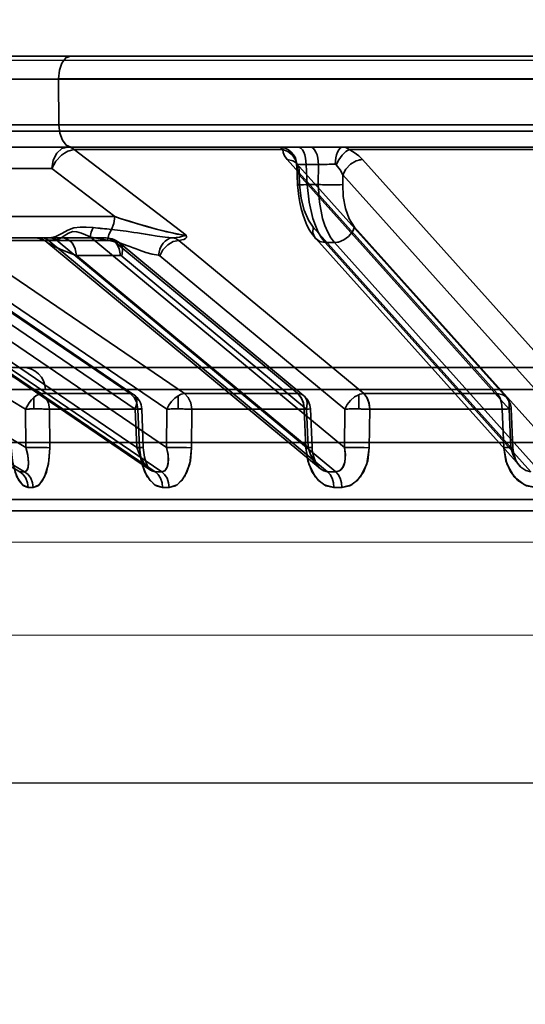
# Model space of a CAD drawing. Header units: millimetres. Extents: x -148444 to 51443, y -4810 to 453290.
# Tile 61 of 256: x 16680 to 16702, y 10897 to 10940. Entities that reach past the tile are written whole.
import ezdxf

# ---------------------------------------------------------------- set-up
doc = ezdxf.new("R2010")
doc.units = ezdxf.units.MM
doc.header["$XCLIPFRAME"] = 2
doc.linetypes.add('DASHED', pattern=[0.75, 0.5, -0.25])
for name, color, linetype in [('AHU03-3-68634OBJ', 8, 'Continuous'), ('EC-MTR_250-0_7OBJ', 8, 'Continuous'), ('FLUID-Wy2', 8, 'Continuous'), ('FLUID-Wy2-INS', 8, 'Continuous')]:
    doc.layers.add(name, color=color, linetype=linetype)
picture_1 = doc.add_image_def('image1.bmp', size_in_pixel=(951, 911))

msp = doc.modelspace()

# ---------------------------------------------------------------- linework, layer by layer
at = {"layer": 'AHU03-3-68634OBJ', "color": 8, "linetype": 'Continuous', "lineweight": 35, "ltscale": 100}
msp.add_line((16862.259, 10938.602), (16594.259, 10938.602), dxfattribs=at)
at = {"layer": 'EC-MTR_250-0_7OBJ', "color": 8, "linetype": 'Continuous', "lineweight": 35, "ltscale": 100}
for p, q in [((16678.269, 10938.602), (16718.03, 10938.602)), ((16681.388, 10937.584), (16671.828, 10937.584)), ((16713.858, 10937.602), (16681.388, 10937.602)), ((16681.388, 10937.584), (16681.406, 10935.584)), ((16713.858, 10937.584), (16681.388, 10937.584)), ((16672.396, 10935.584), (16719.416, 10935.584)), ((16795.392, 10935.302), (16668.873, 10935.302)), ((16678.244, 10934.602), (16691.905, 10934.602)), ((16691.905, 10934.602), (16692.443, 10934.602)), ((16692.443, 10934.602), (16719.262, 10934.602)), ((16682.084, 10934.486), (16687, 10930.717)), ((16691.247, 10934.486), (16682.084, 10934.486)), ((16704.783, 10934.486), (16694.164, 10934.486)), ((16663.361, 10934.052), (16680.627, 10923.752)), ((16681.093, 10933.664), (16676.546, 10933.664)), ((16683.865, 10931.539), (16681.093, 10933.664)), ((16681.093, 10933.664), (16683.866, 10931.539)), ((16691.44, 10934.052), (16700.673, 10923.752)), ((16691.829, 10933.907), (16691.83, 10933.906)), ((16691.83, 10933.906), (16691.837, 10933.896)), ((16691.84, 10933.883), (16691.833, 10933.899)), ((16691.837, 10933.896), (16691.852, 10933.878)), ((16691.852, 10933.878), (16701.082, 10923.578)), ((16691.862, 10933.768), (16691.901, 10932.941)), ((16692.282, 10933.829), (16692.323, 10932.951)), ((16692.819, 10933.829), (16692.282, 10933.829)), ((16692.819, 10933.829), (16692.807, 10932.951)), ((16694.754, 10934.052), (16703.98, 10923.752)), ((16662.673, 10933.372), (16679.94, 10923.072)), ((16691.968, 10933.372), (16691.988, 10932.951)), ((16691.968, 10933.372), (16701.198, 10923.072)), ((16693.888, 10933.372), (16693.882, 10932.951)), ((16693.888, 10933.372), (16703.118, 10923.072)), ((16692.807, 10932.951), (16692.323, 10932.951)), ((16683.865, 10931.539), (16676.323, 10931.538)), ((16663.694, 10931.081), (16679.95, 10921.379)), ((16692.58, 10931.081), (16701.269, 10921.379)), ((16694.397, 10931.081), (16703.087, 10921.379)), ((16671.226, 10930.646), (16684.837, 10921.379)), ((16682.786, 10930.646), (16693.956, 10921.379)), ((16662.783, 10930.401), (16679.686, 10920.314)), ((16663.001, 10930.401), (16679.903, 10920.314)), ((16685.436, 10920.384), (16670.451, 10930.587)), ((16670.655, 10930.512), (16685.633, 10920.314)), ((16680.693, 10930.602), (16670.663, 10930.602)), ((16670.952, 10930.509), (16685.926, 10920.314)), ((16674.635, 10930.494), (16684.544, 10923.752)), ((16674.791, 10930.448), (16684.699, 10923.705)), ((16677.029, 10930.486), (16686.924, 10923.752)), ((16683.787, 10930.486), (16677.029, 10930.486)), ((16680.461, 10930.596), (16680.368, 10930.602)), ((16680.553, 10930.58), (16680.46, 10930.596)), ((16680.642, 10930.553), (16680.552, 10930.58)), ((16680.727, 10930.517), (16680.641, 10930.554)), ((16680.982, 10930.602), (16680.693, 10930.602)), ((16680.806, 10930.471), (16680.725, 10930.518)), ((16680.877, 10930.418), (16680.804, 10930.472)), ((16692.884, 10920.456), (16680.874, 10930.42)), ((16680.929, 10930.509), (16693.218, 10920.314)), ((16681.218, 10930.509), (16680.929, 10930.509)), ((16683.484, 10930.602), (16680.982, 10930.602)), ((16681.284, 10930.512), (16693.575, 10920.314)), ((16683.787, 10930.486), (16691.91, 10923.752)), ((16683.825, 10930.532), (16683.905, 10930.494)), ((16684.053, 10930.394), (16692.175, 10923.66)), ((16686.68, 10930.494), (16694.809, 10923.752)), ((16701.645, 10920.583), (16692.696, 10930.575)), ((16693.116, 10930.401), (16702.15, 10920.314)), ((16693.523, 10930.401), (16693.116, 10930.401)), ((16693.523, 10930.401), (16702.558, 10920.314)), ((16673.733, 10929.829), (16686.144, 10921.379)), ((16674.859, 10929.814), (16684.767, 10923.072)), ((16676.252, 10929.806), (16686.148, 10923.072)), ((16682.178, 10929.829), (16692.363, 10921.379)), ((16684.111, 10929.829), (16682.178, 10929.829)), ((16684.17, 10929.806), (16692.291, 10923.072)), ((16685.843, 10929.814), (16693.974, 10923.072)), ((16676.937, 10924.902), (16726.272, 10924.902)), ((16680.817, 10923.928), (16675.937, 10923.928)), ((16684.544, 10923.752), (16680.627, 10923.752)), ((16680.817, 10923.928), (16775.701, 10923.928)), ((16691.91, 10923.752), (16686.924, 10923.752)), ((16694.583, 10923.705), (16694.583, 10923.077)), ((16700.673, 10923.752), (16694.809, 10923.752)), ((16680.304, 10923.578), (16680.304, 10923.077)), ((16686.644, 10923.66), (16686.644, 10923.078)), ((16679.95, 10921.379), (16679.94, 10923.072)), ((16684.884, 10923.065), (16680.996, 10923.065)), ((16681.007, 10921.372), (16680.996, 10923.065)), ((16680.996, 10923.065), (16681.007, 10921.372)), ((16684.837, 10921.379), (16684.767, 10923.072)), ((16684.884, 10923.065), (16684.953, 10921.372)), ((16684.953, 10921.372), (16684.884, 10923.065)), ((16685.048, 10923.077), (16685.118, 10921.384)), ((16686.144, 10921.379), (16686.148, 10923.072)), ((16687.245, 10923.065), (16687.241, 10921.372)), ((16687.245, 10923.065), (16687.241, 10921.372)), ((16692.192, 10923.065), (16687.245, 10923.065)), ((16692.192, 10923.065), (16692.264, 10921.372)), ((16692.363, 10921.379), (16692.291, 10923.072)), ((16692.463, 10923.078), (16692.535, 10921.385)), ((16693.956, 10921.379), (16693.974, 10923.072)), ((16695.051, 10921.372), (16695.069, 10923.065)), ((16695.069, 10923.065), (16695.051, 10921.372)), ((16700.887, 10923.065), (16695.069, 10923.065)), ((16700.957, 10921.372), (16700.887, 10923.065)), ((16701.269, 10921.379), (16701.198, 10923.072)), ((16701.285, 10923.077), (16701.357, 10921.385)), ((16677.409, 10921.602), (16779.109, 10921.602)), ((16685.118, 10921.384), (16685.125, 10921.271)), ((16685.118, 10921.384), (16685.125, 10921.271)), ((16685.125, 10921.271), (16685.138, 10921.16)), ((16685.138, 10921.161), (16685.155, 10921.053)), ((16692.535, 10921.385), (16692.546, 10921.254)), ((16701.357, 10921.385), (16701.366, 10921.271)), ((16701.366, 10921.272), (16701.384, 10921.16)), ((16701.384, 10921.162), (16701.409, 10921.054)), ((16685.155, 10921.054), (16685.177, 10920.951)), ((16685.177, 10920.952), (16685.202, 10920.854)), ((16685.202, 10920.855), (16685.23, 10920.764)), ((16685.23, 10920.764), (16685.26, 10920.681)), ((16685.26, 10920.682), (16685.292, 10920.607)), ((16701.409, 10921.056), (16701.441, 10920.953)), ((16701.441, 10920.954), (16701.479, 10920.858)), ((16685.292, 10920.607), (16685.323, 10920.543)), ((16685.323, 10920.543), (16685.353, 10920.49)), ((16685.353, 10920.49), (16685.381, 10920.448)), ((16726.127, 10919.088), (16673.79, 10919.088)), ((16726.107, 10918.602), (16674.289, 10918.602))]:
    msp.add_line(p, q, dxfattribs=at)
at = {"layer": 'EC-MTR_250-0_7OBJ', "color": 8, "linetype": 'Continuous', "lineweight": 35, "ltscale": 100, "flags": 128}
for points in [[(16681.388, 10937.602), (16681.427, 10937.979), (16681.537, 10938.298), (16681.71, 10938.521), (16681.919, 10938.602)], [(16681.406, 10935.584), (16681.448, 10935.211), (16681.559, 10934.899), (16681.731, 10934.68), (16681.937, 10934.602)], [(16681.799, 10934.602), (16681.538, 10934.531), (16681.315, 10934.33), (16681.159, 10934.027), (16681.093, 10933.664)], [(16682.084, 10934.486), (16681.993, 10934.55), (16681.897, 10934.588), (16681.799, 10934.602)], [(16681.799, 10934.602), (16681.897, 10934.589), (16681.993, 10934.55), (16682.084, 10934.486)], [(16691.247, 10934.486), (16691.19, 10934.55), (16691.132, 10934.589), (16691.074, 10934.602)], [(16691.074, 10934.602), (16691.358, 10934.548), (16691.497, 10934.478), (16691.621, 10934.381), (16691.724, 10934.26), (16691.8, 10934.124), (16691.866, 10933.84)], [(16692.282, 10933.829), (16692.252, 10934.116), (16692.216, 10934.254), (16692.167, 10934.377), (16692.107, 10934.476), (16692.041, 10934.548), (16691.972, 10934.589), (16691.905, 10934.602)], [(16692.443, 10934.602), (16692.51, 10934.589), (16692.579, 10934.548), (16692.645, 10934.476), (16692.705, 10934.377), (16692.753, 10934.254), (16692.789, 10934.116), (16692.819, 10933.829)], [(16693.546, 10933.84), (16693.576, 10934.124), (16693.609, 10934.26), (16693.655, 10934.381), (16693.71, 10934.478), (16693.771, 10934.548), (16693.834, 10934.589), (16693.896, 10934.602)], [(16693.896, 10934.602), (16693.989, 10934.589), (16694.079, 10934.551), (16694.164, 10934.486)], [(16681.093, 10933.664), (16681.27, 10933.974), (16681.517, 10934.236), (16681.656, 10934.337), (16681.8, 10934.415), (16682.084, 10934.486)], [(16682.084, 10934.486), (16681.8, 10934.415), (16681.656, 10934.337), (16681.517, 10934.236), (16681.27, 10933.974), (16681.093, 10933.664)], [(16691.861, 10933.817), (16691.807, 10934.037), (16691.673, 10934.242), (16691.475, 10934.398), (16691.247, 10934.486)], [(16691.44, 10934.052), (16691.323, 10934.209), (16691.26, 10934.354), (16691.247, 10934.486)], [(16694.164, 10934.486), (16694.013, 10934.398), (16693.852, 10934.242), (16693.706, 10934.037), (16693.596, 10933.817)], [(16694.164, 10934.486), (16694.39, 10934.355), (16694.59, 10934.209), (16694.754, 10934.052)], [(16691.44, 10934.052), (16691.688, 10933.999), (16691.791, 10933.936), (16691.874, 10933.852), (16691.935, 10933.75), (16691.972, 10933.633), (16691.968, 10933.372)], [(16691.862, 10933.768), (16691.857, 10933.817), (16691.848, 10933.857), (16691.84, 10933.883), (16691.833, 10933.899)], [(16691.866, 10933.84), (16691.862, 10933.829), (16691.861, 10933.817)], [(16691.862, 10933.768), (16691.894, 10933.575), (16691.968, 10933.372)], [(16691.968, 10933.372), (16691.894, 10933.575), (16691.862, 10933.768)], [(16691.866, 10933.84), (16691.885, 10933.841), (16691.914, 10933.841), (16692.003, 10933.839), (16692.127, 10933.835), (16692.282, 10933.829)], [(16693.197, 10933.839), (16693.099, 10933.837), (16692.819, 10933.829)], [(16693.596, 10933.817), (16693.581, 10933.83), (16693.564, 10933.837), (16693.546, 10933.84)], [(16693.596, 10933.817), (16693.764, 10933.603), (16693.888, 10933.372)], [(16693.888, 10933.372), (16693.764, 10933.603), (16693.596, 10933.817)], [(16694.754, 10934.052), (16694.479, 10933.999), (16694.22, 10933.852), (16694.013, 10933.633), (16693.888, 10933.372)], [(16694.586, 10934.031), (16694.628, 10934.04), (16694.754, 10934.052)], [(16691.901, 10932.941), (16691.918, 10932.94), (16691.932, 10932.94), (16691.949, 10932.94), (16691.97, 10932.94), (16691.994, 10932.94), (16692.022, 10932.941), (16692.086, 10932.943), (16692.159, 10932.945), (16692.239, 10932.948), (16692.323, 10932.951)], [(16692.21, 10931.404), (16692.124, 10931.648), (16692.052, 10931.901), (16691.995, 10932.159), (16691.95, 10932.42), (16691.919, 10932.682), (16691.901, 10932.941)], [(16691.988, 10932.951), (16691.952, 10932.948), (16691.937, 10932.947), (16691.924, 10932.945), (16691.914, 10932.944), (16691.902, 10932.942)], [(16691.988, 10932.951), (16692.057, 10932.335), (16692.186, 10931.82), (16692.374, 10931.379), (16692.58, 10931.081)], [(16693.116, 10930.401), (16692.956, 10930.609), (16692.81, 10930.859), (16692.681, 10931.145), (16692.568, 10931.462), (16692.402, 10932.173), (16692.323, 10932.951)], [(16692.807, 10932.951), (16692.854, 10932.173), (16692.996, 10931.462), (16693.1, 10931.145), (16693.223, 10930.859), (16693.365, 10930.609), (16693.523, 10930.401)], [(16693.184, 10932.941), (16693.401, 10932.94), (16693.601, 10932.941), (16693.766, 10932.945), (16693.882, 10932.951)], [(16694.397, 10931.081), (16694.162, 10931.447), (16694.002, 10931.896), (16693.906, 10932.432), (16693.882, 10932.951)], [(16683.713, 10930.979), (16683.819, 10931.239), (16683.865, 10931.539)], [(16687, 10930.717), (16686.811, 10930.737), (16686.601, 10930.775), (16686.383, 10930.82), (16686.136, 10930.878), (16685.92, 10930.932), (16685.687, 10930.993), (16685.405, 10931.069), (16685.144, 10931.143), (16684.865, 10931.225), (16684.509, 10931.333), (16684.097, 10931.463), (16683.865, 10931.539)], [(16683.865, 10931.539), (16684.104, 10931.461), (16684.528, 10931.327), (16684.881, 10931.221), (16685.158, 10931.139), (16685.425, 10931.064), (16685.703, 10930.988), (16685.933, 10930.928), (16686.15, 10930.874), (16686.391, 10930.819), (16686.608, 10930.773), (16686.819, 10930.735), (16687, 10930.717)], [(16682.921, 10931.055), (16682.613, 10931.08), (16682.346, 10931.082), (16682.071, 10931.045), (16681.803, 10930.948), (16681.534, 10930.8), (16681.266, 10930.666), (16681.019, 10930.603)], [(16682.786, 10930.646), (16682.833, 10930.861), (16682.921, 10931.055)], [(16682.786, 10930.646), (16682.832, 10930.86), (16682.921, 10931.055)], [(16692.696, 10930.575), (16692.554, 10930.752), (16692.426, 10930.95), (16692.311, 10931.169), (16692.21, 10931.404)], [(16693.116, 10930.401), (16692.874, 10930.448), (16692.676, 10930.598), (16692.574, 10930.828), (16692.58, 10931.081)], [(16694.397, 10931.081), (16694.305, 10930.871), (16694.143, 10930.669), (16693.93, 10930.512), (16693.699, 10930.422)], [(16681.284, 10930.512), (16681.47, 10930.579), (16681.64, 10930.69), (16681.826, 10930.815), (16682.021, 10930.878), (16682.199, 10930.867), (16682.402, 10930.811), (16682.579, 10930.741), (16682.786, 10930.646)], [(16682.786, 10930.646), (16682.966, 10930.611), (16683.547, 10930.509)], [(16683.713, 10930.979), (16683.602, 10930.758), (16683.547, 10930.509)], [(16683.713, 10930.979), (16684.364, 10930.901), (16684.699, 10930.848), (16684.868, 10930.82), (16685.038, 10930.791), (16685.21, 10930.762), (16685.383, 10930.733), (16685.731, 10930.678), (16686.071, 10930.633), (16686.394, 10930.606)], [(16686.395, 10930.606), (16686.556, 10930.619), (16686.704, 10930.641), (16686.84, 10930.674), (16686.918, 10930.699), (16687, 10930.717)], [(16687, 10930.717), (16686.918, 10930.699), (16686.84, 10930.674), (16686.704, 10930.641), (16686.556, 10930.619), (16686.395, 10930.606)], [(16687, 10930.717), (16687.023, 10930.664), (16687.009, 10930.616), (16686.967, 10930.575), (16686.896, 10930.539), (16686.806, 10930.513), (16686.68, 10930.494)], [(16680.693, 10930.602), (16680.753, 10930.596), (16680.814, 10930.578), (16680.873, 10930.549), (16680.929, 10930.509)], [(16680.882, 10930.413), (16680.854, 10930.438), (16680.836, 10930.459), (16680.829, 10930.477), (16680.834, 10930.492), (16680.853, 10930.502), (16680.886, 10930.508), (16680.929, 10930.509)], [(16680.844, 10930.451), (16680.834, 10930.482), (16680.856, 10930.501)], [(16680.872, 10930.421), (16680.844, 10930.451)], [(16680.856, 10930.501), (16680.929, 10930.509)], [(16680.898, 10930.401), (16680.872, 10930.421)], [(16682.178, 10929.829), (16681.975, 10929.906), (16681.795, 10929.976), (16681.637, 10930.041), (16681.498, 10930.099), (16681.375, 10930.152), (16681.268, 10930.201), (16681.175, 10930.245), (16681.094, 10930.285), (16681.026, 10930.321), (16680.968, 10930.355), (16680.92, 10930.386), (16680.882, 10930.413)], [(16682.178, 10929.829), (16681.97, 10929.907), (16681.781, 10929.981), (16681.612, 10930.05), (16681.462, 10930.113), (16681.331, 10930.171), (16681.215, 10930.225), (16681.092, 10930.286), (16681.001, 10930.335), (16680.939, 10930.373), (16680.898, 10930.401)], [(16680.982, 10930.602), (16680.995, 10930.602), (16681.008, 10930.602), (16681.019, 10930.603)], [(16681.019, 10930.603), (16681.154, 10930.58), (16681.284, 10930.512)], [(16681.218, 10930.509), (16681.24, 10930.51), (16681.262, 10930.51), (16681.284, 10930.512)], [(16681.55, 10930.602), (16681.66, 10930.589), (16681.773, 10930.55), (16681.884, 10930.479), (16681.984, 10930.38), (16682.066, 10930.257), (16682.127, 10930.118), (16682.178, 10929.829)], [(16682.178, 10929.829), (16682.127, 10930.117), (16682.067, 10930.256), (16681.985, 10930.379), (16681.885, 10930.478), (16681.774, 10930.549), (16681.661, 10930.589), (16681.55, 10930.602)], [(16683.484, 10930.602), (16683.571, 10930.597), (16683.657, 10930.584), (16683.742, 10930.563), (16683.825, 10930.532), (16683.905, 10930.494), (16683.982, 10930.448), (16684.053, 10930.394)], [(16683.484, 10930.602), (16683.64, 10930.572), (16683.787, 10930.486)], [(16683.484, 10930.602), (16683.596, 10930.589), (16683.711, 10930.548), (16683.821, 10930.476), (16683.92, 10930.377), (16684.001, 10930.254), (16684.061, 10930.116), (16684.111, 10929.829)], [(16685.792, 10929.838), (16685.507, 10929.887), (16685.226, 10929.968), (16684.947, 10930.067), (16684.808, 10930.119), (16684.669, 10930.172), (16684.53, 10930.224), (16684.39, 10930.275), (16684.111, 10930.37), (16683.547, 10930.51)], [(16683.547, 10930.51), (16684.111, 10930.37), (16684.39, 10930.275), (16684.53, 10930.224), (16684.669, 10930.172), (16684.808, 10930.12), (16684.947, 10930.067), (16685.226, 10929.968), (16685.507, 10929.888), (16685.792, 10929.839)], [(16684.17, 10929.806), (16684.204, 10930.057), (16684.186, 10930.178), (16684.143, 10930.286), (16684.076, 10930.373), (16683.991, 10930.436), (16683.787, 10930.486)], [(16686.395, 10930.606), (16686.29, 10930.585), (16686.183, 10930.538), (16686.08, 10930.464), (16685.986, 10930.365), (16685.908, 10930.246), (16685.849, 10930.113), (16685.791, 10929.837)], [(16685.843, 10929.814), (16685.983, 10930.075), (16686.19, 10930.294), (16686.309, 10930.378), (16686.434, 10930.441), (16686.68, 10930.494)], [(16686.68, 10930.494), (16686.542, 10930.571), (16686.395, 10930.606)], [(16693.699, 10930.422), (16693.653, 10930.412), (16693.523, 10930.401)], [(16684.141, 10929.824), (16684.111, 10929.829)], [(16684.17, 10929.806), (16684.141, 10929.824)], [(16685.791, 10929.837), (16685.809, 10929.833), (16685.827, 10929.826), (16685.843, 10929.814)], [(16680.304, 10923.578), (16680.392, 10923.65), (16680.476, 10923.705), (16680.555, 10923.739), (16680.627, 10923.752)], [(16680.996, 10923.065), (16680.947, 10923.34), (16680.819, 10923.579), (16680.627, 10923.752)], [(16684.544, 10923.752), (16684.634, 10923.737), (16684.709, 10923.697), (16684.769, 10923.634), (16684.809, 10923.55), (16684.83, 10923.448), (16684.829, 10923.331), (16684.767, 10923.072)], [(16684.884, 10923.065), (16684.839, 10923.34), (16684.721, 10923.579), (16684.544, 10923.752)], [(16686.644, 10923.66), (16686.788, 10923.727), (16686.924, 10923.752)], [(16687.245, 10923.065), (16687.202, 10923.34), (16687.09, 10923.579), (16686.924, 10923.752)], [(16692.192, 10923.065), (16692.155, 10923.34), (16692.057, 10923.579), (16691.91, 10923.752)], [(16691.91, 10923.752), (16692.021, 10923.737), (16692.12, 10923.697), (16692.202, 10923.634), (16692.265, 10923.55), (16692.307, 10923.448), (16692.325, 10923.331), (16692.291, 10923.072)], [(16692.192, 10923.065), (16692.156, 10923.335), (16692.059, 10923.574), (16691.91, 10923.752)], [(16694.583, 10923.705), (16694.393, 10923.604), (16694.218, 10923.457), (16694.075, 10923.274), (16693.974, 10923.072)], [(16694.583, 10923.705), (16694.641, 10923.725), (16694.809, 10923.752)], [(16695.069, 10923.065), (16695.038, 10923.327), (16694.953, 10923.562), (16694.809, 10923.752)], [(16695.069, 10923.065), (16695.034, 10923.34), (16694.944, 10923.579), (16694.809, 10923.752)], [(16700.886, 10923.065), (16700.858, 10923.34), (16700.784, 10923.579), (16700.673, 10923.752)], [(16700.673, 10923.752), (16700.784, 10923.579), (16700.858, 10923.34), (16700.887, 10923.065)], [(16700.673, 10923.752), (16700.919, 10923.697), (16701.021, 10923.634), (16701.104, 10923.55), (16701.165, 10923.448), (16701.202, 10923.331), (16701.198, 10923.072)], [(16680.304, 10923.578), (16680.203, 10923.472), (16680.106, 10923.35), (16679.94, 10923.072)], [(16686.644, 10923.66), (16686.498, 10923.552), (16686.36, 10923.412), (16686.242, 10923.248), (16686.148, 10923.072)], [(16680.996, 10923.065), (16680.936, 10923.068), (16680.871, 10923.071), (16680.803, 10923.073), (16680.736, 10923.075), (16680.67, 10923.076), (16680.607, 10923.077), (16680.547, 10923.077), (16680.49, 10923.078), (16680.438, 10923.078), (16680.386, 10923.078), (16680.34, 10923.078), (16680.304, 10923.077)], [(16685.018, 10923.073), (16685.043, 10923.077), (16684.956, 10923.077), (16684.767, 10923.072)], [(16684.884, 10923.065), (16685.018, 10923.073)], [(16686.644, 10923.078), (16686.605, 10923.078), (16686.559, 10923.078), (16686.51, 10923.078), (16686.457, 10923.077), (16686.4, 10923.077), (16686.34, 10923.076), (16686.277, 10923.075), (16686.213, 10923.073), (16686.148, 10923.072)], [(16686.644, 10923.078), (16686.679, 10923.078), (16686.723, 10923.077), (16686.771, 10923.077), (16686.82, 10923.076), (16686.873, 10923.076), (16686.93, 10923.075), (16686.99, 10923.074), (16687.052, 10923.072), (16687.116, 10923.07), (16687.181, 10923.068), (16687.245, 10923.065)], [(16692.192, 10923.065), (16692.377, 10923.073), (16692.46, 10923.077), (16692.43, 10923.077), (16692.291, 10923.072)], [(16693.974, 10923.072), (16694.039, 10923.074), (16694.105, 10923.075), (16694.17, 10923.076), (16694.233, 10923.077), (16694.294, 10923.078), (16694.352, 10923.078), (16694.405, 10923.078), (16694.456, 10923.078), (16694.503, 10923.077), (16694.548, 10923.077), (16694.583, 10923.077)], [(16694.583, 10923.077), (16694.621, 10923.076), (16694.667, 10923.076), (16694.714, 10923.075), (16694.766, 10923.074), (16694.822, 10923.073), (16694.881, 10923.071), (16694.942, 10923.069), (16695.005, 10923.067), (16695.069, 10923.065)], [(16695.069, 10923.065), (16695.005, 10923.067), (16694.942, 10923.069), (16694.881, 10923.071), (16694.822, 10923.073), (16694.766, 10923.074), (16694.714, 10923.075), (16694.666, 10923.076), (16694.621, 10923.076), (16694.583, 10923.077)], [(16700.887, 10923.065), (16701.115, 10923.073), (16701.253, 10923.077), (16701.282, 10923.077), (16701.198, 10923.072)], [(16679.307, 10921.372), (16679.365, 10920.792), (16679.485, 10920.301), (16679.654, 10919.928), (16679.853, 10919.701), (16680.064, 10919.627)], [(16680.064, 10919.627), (16679.803, 10919.743), (16679.566, 10920.097), (16679.39, 10920.661), (16679.307, 10921.372)], [(16679.95, 10921.379), (16680.022, 10921.115), (16680.062, 10920.882), (16680.077, 10920.682), (16680.064, 10920.521), (16680.032, 10920.41), (16679.991, 10920.35), (16679.903, 10920.314)], [(16679.95, 10921.379), (16680.037, 10921.043), (16680.075, 10920.75), (16680.063, 10920.515), (16680.004, 10920.366), (16679.903, 10920.314)], [(16680.278, 10919.627), (16680.543, 10919.743), (16680.781, 10920.097), (16680.948, 10920.661), (16681.007, 10921.372)], [(16681.007, 10921.372), (16680.969, 10920.792), (16680.859, 10920.301), (16680.693, 10919.928), (16680.492, 10919.701), (16680.278, 10919.627)], [(16680.314, 10921.385), (16680.527, 10921.385), (16680.726, 10921.382), (16680.889, 10921.378), (16681.007, 10921.372)], [(16685.118, 10921.384), (16685.106, 10921.385), (16685.086, 10921.385), (16685.072, 10921.385), (16685.056, 10921.385), (16685.039, 10921.385), (16684.997, 10921.384), (16684.948, 10921.382), (16684.895, 10921.381), (16684.837, 10921.379)], [(16684.837, 10921.379), (16684.931, 10921.115), (16685.039, 10920.882), (16685.159, 10920.682), (16685.283, 10920.521), (16685.401, 10920.41), (16685.494, 10920.35), (16685.633, 10920.314)], [(16684.953, 10921.372), (16684.988, 10921.374), (16685.02, 10921.376), (16685.048, 10921.378), (16685.072, 10921.379), (16685.092, 10921.381), (16685.106, 10921.382), (16685.117, 10921.384)], [(16684.953, 10921.372), (16685.027, 10920.792), (16685.186, 10920.301), (16685.413, 10919.928), (16685.681, 10919.701), (16685.965, 10919.627)], [(16685.965, 10919.627), (16685.613, 10919.743), (16685.294, 10920.097), (16685.06, 10920.661), (16684.953, 10921.372)], [(16686.144, 10921.379), (16686.2, 10921.115), (16686.22, 10920.882), (16686.21, 10920.682), (16686.171, 10920.521), (16686.111, 10920.41), (16686.049, 10920.35), (16685.926, 10920.314)], [(16686.144, 10921.379), (16686.205, 10921.081), (16686.216, 10920.737), (16686.169, 10920.516), (16686.065, 10920.362), (16685.926, 10920.314)], [(16686.144, 10921.379), (16686.368, 10921.384), (16686.64, 10921.385)], [(16687.241, 10921.372), (16687.013, 10921.38), (16686.712, 10921.385), (16686.401, 10921.384), (16686.144, 10921.379)], [(16686.254, 10919.627), (16686.609, 10919.743), (16686.929, 10920.097), (16687.156, 10920.661), (16687.241, 10921.372)], [(16687.241, 10921.372), (16687.185, 10920.792), (16687.035, 10920.301), (16686.811, 10919.928), (16686.541, 10919.701), (16686.255, 10919.627)], [(16686.64, 10921.385), (16686.981, 10921.381), (16687.241, 10921.372)], [(16692.363, 10921.379), (16692.404, 10921.381), (16692.441, 10921.382), (16692.473, 10921.383), (16692.499, 10921.384), (16692.518, 10921.385), (16692.53, 10921.385), (16692.502, 10921.383), (16692.476, 10921.382), (16692.443, 10921.38), (16692.361, 10921.376), (16692.264, 10921.372)], [(16692.264, 10921.372), (16692.35, 10920.792), (16692.542, 10920.301), (16692.818, 10919.928), (16693.145, 10919.701), (16693.491, 10919.627)], [(16693.492, 10919.627), (16693.063, 10919.743), (16692.673, 10920.097), (16692.389, 10920.661), (16692.264, 10921.372)], [(16692.363, 10921.379), (16692.448, 10921.115), (16692.554, 10920.882), (16692.678, 10920.682), (16692.813, 10920.521), (16692.945, 10920.41), (16693.052, 10920.35), (16693.218, 10920.314)], [(16692.545, 10921.258), (16692.566, 10921.128), (16692.593, 10921.007), (16692.627, 10920.895), (16692.666, 10920.793), (16692.707, 10920.704), (16692.749, 10920.627), (16692.79, 10920.564), (16692.829, 10920.514), (16692.864, 10920.475), (16692.894, 10920.448)], [(16692.564, 10921.136), (16692.59, 10921.019), (16692.622, 10920.909), (16692.66, 10920.808), (16692.7, 10920.718), (16692.742, 10920.639), (16692.784, 10920.573), (16692.824, 10920.519), (16692.861, 10920.478), (16692.894, 10920.448)], [(16693.956, 10921.379), (16693.994, 10921.115), (16693.994, 10920.882), (16693.96, 10920.682), (16693.895, 10920.521), (16693.811, 10920.41), (16693.728, 10920.35), (16693.575, 10920.314)], [(16693.956, 10921.379), (16693.997, 10921.081), (16693.973, 10920.737), (16693.891, 10920.516), (16693.749, 10920.362), (16693.575, 10920.314)], [(16695.051, 10921.372), (16694.98, 10920.792), (16694.795, 10920.301), (16694.521, 10919.928), (16694.193, 10919.701), (16693.844, 10919.627)], [(16693.845, 10919.627), (16694.276, 10919.743), (16694.666, 10920.097), (16694.943, 10920.661), (16695.051, 10921.372)], [(16695.051, 10921.372), (16694.792, 10921.38), (16694.481, 10921.385), (16694.182, 10921.384), (16693.956, 10921.379)], [(16694.565, 10921.384), (16694.831, 10921.379), (16695.051, 10921.372)], [(16701.357, 10921.385), (16701.345, 10921.385), (16701.328, 10921.385), (16701.311, 10921.384), (16701.292, 10921.384), (16701.269, 10921.383), (16701.243, 10921.382), (16701.182, 10921.38), (16701.113, 10921.378), (16701.037, 10921.375), (16700.957, 10921.372)], [(16701.269, 10921.379), (16701.298, 10921.381), (16701.322, 10921.382), (16701.34, 10921.383), (16701.352, 10921.384), (16701.324, 10921.385), (16701.297, 10921.384), (16701.264, 10921.383), (16701.224, 10921.382), (16701.178, 10921.38), (16701.128, 10921.378), (16701.074, 10921.376), (16700.957, 10921.372)], [(16702.355, 10919.627), (16701.864, 10919.743), (16701.42, 10920.097), (16701.097, 10920.661), (16700.957, 10921.372)], [(16700.957, 10921.372), (16701.054, 10920.792), (16701.271, 10920.301), (16701.585, 10919.928), (16701.958, 10919.701), (16702.355, 10919.627)], [(16701.269, 10921.379), (16701.288, 10921.38), (16701.305, 10921.381), (16701.32, 10921.382), (16701.333, 10921.383), (16701.343, 10921.383), (16701.353, 10921.384)], [(16701.269, 10921.379), (16701.369, 10921.043), (16701.519, 10920.75), (16701.711, 10920.515), (16701.927, 10920.366), (16702.15, 10920.314)], [(16701.479, 10920.859), (16701.521, 10920.771), (16701.568, 10920.691)], [(16701.522, 10920.771), (16701.568, 10920.691), (16701.616, 10920.622), (16701.665, 10920.564)], [(16679.686, 10920.314), (16679.836, 10920.194), (16679.957, 10920.028), (16680.035, 10919.832), (16680.064, 10919.627)], [(16679.903, 10920.314), (16680.052, 10920.194), (16680.173, 10920.028), (16680.25, 10919.832), (16680.278, 10919.627)], [(16685.381, 10920.448), (16685.404, 10920.417), (16685.423, 10920.396), (16685.434, 10920.385)], [(16685.965, 10919.627), (16685.94, 10919.832), (16685.871, 10920.028), (16685.765, 10920.194), (16685.633, 10920.314)], [(16685.926, 10920.314), (16686.056, 10920.194), (16686.162, 10920.028), (16686.229, 10919.832), (16686.254, 10919.627)], [(16693.218, 10920.314), (16693.327, 10920.194), (16693.415, 10920.028), (16693.471, 10919.832), (16693.492, 10919.627)], [(16693.844, 10919.627), (16693.824, 10919.832), (16693.769, 10920.028), (16693.682, 10920.194), (16693.575, 10920.314)]]:
    msp.add_lwpolyline(points, dxfattribs=at)
at = {"layer": 'EC-MTR_250-0_7OBJ', "color": 8, "linetype": 'Continuous', "lineweight": 35, "ltscale": 100}
for centre, radius, start, end in [((16692.536, 10933.8), 0.675, 178.6359, 182.7673), ((16692.52, 10933.8), 0.659, 178.5856, 182.8179), ((16693.384, 10919.017), 14.823, 90.7246, 92.183), ((16693.42, 10917.82), 16.021, 89.5491, 90.7999), ((16693.417, 10918.769), 15.072, 89.5097, 90.8393), ((16693.386, 10948.241), 15.301, 267.8341, 269.2458), ((16687.282, 10972.301), 41.476, 263.9638, 265.0635), ((16687.016, 10969.527), 38.69, 263.9242, 265.1031), ((16679.818, 10923.902), 1, 1.5, 90), ((16684.249, 10923.044), 0.8, 2.3591, 55.7628), ((16691.664, 10923.044), 0.8, 2.4349, 50.3327), ((16700.486, 10923.044), 0.8, 2.4167, 41.8611), ((16680.395, 10905.894), 17.183, 90.3033, 91.5168), ((16680.4, 10905.63), 17.448, 90.3124, 91.5075), ((16680.4, 10904.626), 16.759, 90.294, 91.5382), ((16679.794, 10897.186), 23.128, 89.7303, 90.2697), ((16679.794, 10897.368), 22.946, 89.7282, 90.2718), ((16685.779, 10878.484), 41.831, 89.7993, 90.2007), ((16685.779, 10878.699), 41.615, 89.7983, 90.2017), ((16693.397, 10858.258), 62.056, 89.83517, 90.16483), ((16693.397, 10858.473), 61.841, 89.83459, 90.16541), ((16680.171, 10897.162), 22.464, 89.7263, 90.2737), ((16680.171, 10897.34), 22.287, 89.7242, 90.2758), ((16686.11, 10878.997), 40.63, 89.7964, 90.2036), ((16686.11, 10879.206), 40.421, 89.7953, 90.2047), ((16693.668, 10859.352), 60.275, 89.83275, 90.16725), ((16693.668, 10859.561), 60.066, 89.83217, 90.16783)]:
    msp.add_arc(centre, radius, start, end, dxfattribs=at)
at = {"layer": 'FLUID-Wy2', "color": 8, "linetype": 'Continuous', "lineweight": 25, "ltscale": 100}
for p, q in [((15727.948, 10938.43), (17727.948, 10938.43)), ((17772.948, 10906.61), (15682.948, 10906.61))]:
    msp.add_line(p, q, dxfattribs=at)
at = {"layer": 'FLUID-Wy2', "color": 8, "linetype": 'Continuous', "lineweight": 18, "ltscale": 100}
for p, q in [((15727.948, 10938.43), (17727.948, 10938.43)), ((17757.948, 10917.217), (15697.948, 10917.217))]:
    msp.add_line(p, q, dxfattribs=at)
at = {"layer": 'FLUID-Wy2', "color": 8, "linetype": 'DASHED', "lineweight": 18, "ltscale": 100}
msp.add_line((17727.948, 10927.823), (15727.948, 10927.823), dxfattribs=at)
at = {"layer": 'FLUID-Wy2-INS', "color": 8, "linetype": 'Continuous', "lineweight": 13, "ltscale": 100}
msp.add_line((17827.948, 10913.125), (15627.948, 10913.125), dxfattribs=at)

# ---------------------------------------------------------------- pictures from other files: only their frames are drawn
at = {"color": 8, "lineweight": 13}
image = msp.add_image(picture_1, insert=(15772.134, 11523.821), size_in_units=(1986.021, 1904.625), rotation=-90, dxfattribs=at)
image.set_boundary_path([(-0.5, -0.5), (950.5, 910.5)])

doc.saveas('drawing.dxf')
